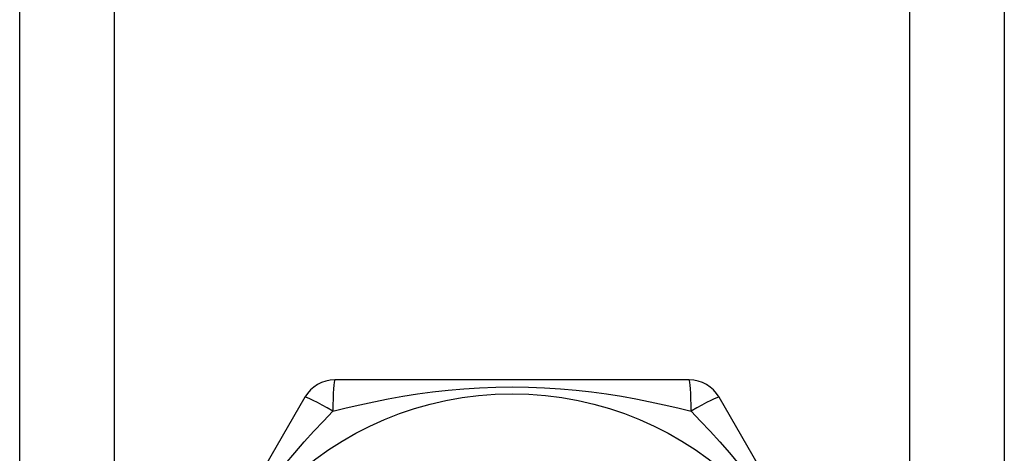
# Model space of a CAD drawing. Header units: inches. Extents: x 5 to 147, y 9 to 79.
# Tile 25 of 95: x 32.871 to 33.433, y 25.687 to 25.935. Entities that reach past the tile are written whole.
import ezdxf

# ---------------------------------------------------------------- set-up
doc = ezdxf.new("R2010")
doc.units = ezdxf.units.IN
doc.header["$MEASUREMENT"] = 0
doc.layers.add('Visible Edges(ANSI)', color=7, linetype='Continuous', lineweight=25)
doc.layers.add('Visible Tangent Edges(ANSI)', color=7, linetype='Continuous', lineweight=25)

msp = doc.modelspace()

# ---------------------------------------------------------------- linework, layer by layer
at = {"layer": 'Visible Edges(ANSI)'}
for p, q in [((32.8715, 25.20765), (32.8715, 58.34151)), ((33.4335, 58.34151), (33.4335, 25.20765)), ((33.25365, 25.7293), (33.05135, 25.7293)), ((33.0343, 25.71946), (32.93315, 25.54426)), ((33.37184, 25.54426), (33.27069, 25.71946))]:
    msp.add_line(p, q, dxfattribs=at)
msp.add_circle((33.1525, 25.53442), 0.18701, dxfattribs=at)
for centre, start, end in [((33.05135, 25.70962), 90, 150), ((33.25365, 25.70962), 30, 90)]:
    msp.add_arc(centre, 0.01969, start, end, dxfattribs=at)
at = {"layer": 'Visible Tangent Edges(ANSI)'}
for p, q in [((32.92535, 58.34151), (32.92535, 25.20765)), ((33.37965, 25.20765), (33.37965, 58.34151))]:
    msp.add_line(p, q, dxfattribs=at)
at = {"layer": 'Visible Tangent Edges(ANSI)', "flags": 128}
for points in [[(33.05025, 25.71152), (33.05786, 25.71338), (33.06566, 25.71517), (33.07364, 25.71689), (33.08179, 25.71849), (33.0901, 25.71997), (33.09856, 25.72131), (33.10719, 25.72249), (33.11597, 25.72349), (33.12491, 25.72429), (33.13401, 25.72488), (33.14323, 25.72524), (33.15252, 25.72536), (33.16183, 25.72524), (33.17105, 25.72488), (33.18014, 25.72429), (33.18907, 25.72348), (33.19785, 25.72248), (33.20647, 25.72131), (33.21492, 25.71997), (33.22321, 25.71849), (33.23134, 25.71689), (33.23932, 25.71518), (33.24712, 25.71338), (33.25474, 25.71152)], [(33.02303, 25.68127), (33.02845, 25.6877), (33.0339, 25.69393), (33.03936, 25.69998), (33.04482, 25.70584), (33.05025, 25.71152)], [(33.25475, 25.71152), (33.26016, 25.70585), (33.26562, 25.7), (33.27109, 25.69394), (33.27656, 25.68769), (33.282, 25.68123)]]:
    msp.add_lwpolyline(points, dxfattribs=at)
at = {"layer": 'Visible Tangent Edges(ANSI)'}
for centre, major_axis, start_param, end_param in [((33.05135, 25.70962), (0, 0.01969), 0, 1.474012), ((33.25365, 25.70962), (0, 0.01969), 4.809173, 6.283185), ((33.05135, 25.70962), (-0.01705, 0.00984), 4.809173, 6.283185), ((33.25365, 25.70962), (0.01705, 0.00984), 0, 1.474012)]:
    msp.add_ellipse(centre, major_axis=major_axis, ratio=0.056054, start_param=start_param, end_param=end_param, dxfattribs=at)

doc.saveas('drawing.dxf')
